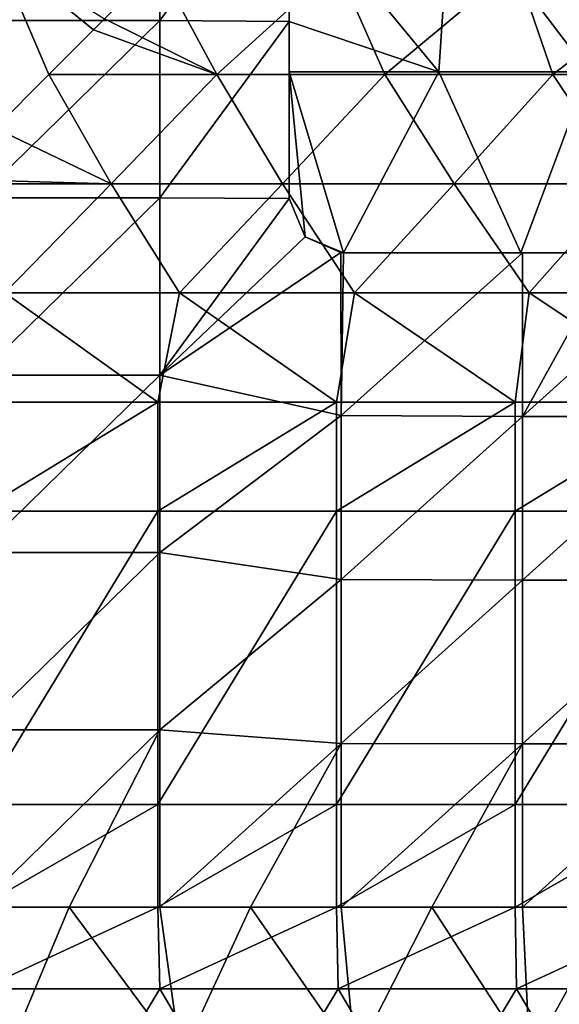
# Model space of a CAD drawing. Extents: x -3371 to -2311, y -637 to 1018.
# Tile 228 of 256: x -3150 to -3001, y -479 to -207. Entities that reach past the tile are written whole.
import ezdxf

# ---------------------------------------------------------------- set-up
doc = ezdxf.new("R2010")
doc.units = 0
doc.header["$LTSCALE"] = 33.374815
for name, color, linetype in [('1', 7, 'CONTINUOUS'), ('235', 7, 'CONTINUOUS'), ('236', 7, 'CONTINUOUS'), ('239', 7, 'CONTINUOUS'), ('6', 7, 'CONTINUOUS'), ('8', 7, 'CONTINUOUS'), ('87', 7, 'CONTINUOUS'), ('88', 7, 'CONTINUOUS'), ('9', 7, 'CONTINUOUS'), ('96', 7, 'CONTINUOUS'), ('97', 7, 'CONTINUOUS'), ('98', 7, 'CONTINUOUS'), ('99', 7, 'CONTINUOUS')]:
    doc.layers.add(name, color=color, linetype=linetype)

msp = doc.modelspace()

# ---------------------------------------------------------------- linework, layer by layer
at = {"layer": '1', "color": 7, "linetype": 'CONTINUOUS'}
for points in [[(-3075.77, -256.2, 2654), (-3075.77, -256.2, 2649), (-3071.38, -266.81, 2649), (-3075.77, -256.2, 2654)], [(-3071.38, -266.81, 2654), (-3075.77, -256.2, 2654), (-3071.38, -266.81, 2649), (-3071.38, -266.81, 2654)], [(-3060.77, -271.2, 2654), (-3071.38, -266.81, 2654), (-3060.77, -271.2, 2649), (-3060.77, -271.2, 2654)], [(-3060.77, -271.2, 2649), (-3071.38, -266.81, 2654), (-3061.55, -271.18, 2649), (-3060.77, -271.2, 2649)], [(-3061.55, -271.18, 2649), (-3071.38, -266.81, 2654), (-3071.38, -266.81, 2649), (-3061.55, -271.18, 2649)]]:
    msp.add_3dface(points, dxfattribs=at)
at = {"layer": '235', "color": 7, "linetype": 'CONTINUOUS'}
for points in [[(-3112.11, -452.02, 1082), (-3160.77, -474.52, 1097.12), (-3161.44, -452.02, 1082), (-3112.11, -452.02, 1082)], [(-3111.54, -474.52, 1097.12), (-3160.77, -474.52, 1097.12), (-3112.11, -452.02, 1082), (-3111.54, -474.52, 1097.12)], [(-3062.77, -452.02, 1082), (-3111.54, -474.52, 1097.12), (-3112.11, -452.02, 1082), (-3062.77, -452.02, 1082)], [(-3062.31, -474.52, 1097.12), (-3111.54, -474.52, 1097.12), (-3062.77, -452.02, 1082), (-3062.31, -474.52, 1097.12)], [(-3013.44, -452.02, 1082), (-3062.31, -474.52, 1097.12), (-3062.77, -452.02, 1082), (-3013.44, -452.02, 1082)], [(-3013.08, -474.52, 1097.12), (-3062.31, -474.52, 1097.12), (-3013.44, -452.02, 1082), (-3013.08, -474.52, 1097.12)], [(-2964.11, -452.02, 1082), (-3013.08, -474.52, 1097.12), (-3013.44, -452.02, 1082), (-2964.11, -452.02, 1082)], [(-2963.85, -474.52, 1097.12), (-3013.08, -474.52, 1097.12), (-2964.11, -452.02, 1082), (-2963.85, -474.52, 1097.12)], [(-3136.44, -516.06, 1125.05), (-3185.72, -516.06, 1125.05), (-3160.77, -474.52, 1097.12), (-3136.44, -516.06, 1125.05)], [(-3111.54, -474.52, 1097.12), (-3136.44, -516.06, 1125.05), (-3160.77, -474.52, 1097.12), (-3111.54, -474.52, 1097.12)], [(-3087.16, -516.06, 1125.05), (-3136.44, -516.06, 1125.05), (-3111.54, -474.52, 1097.12), (-3087.16, -516.06, 1125.05)], [(-3062.31, -474.52, 1097.12), (-3087.16, -516.06, 1125.05), (-3111.54, -474.52, 1097.12), (-3062.31, -474.52, 1097.12)], [(-3037.88, -516.06, 1125.05), (-3087.16, -516.06, 1125.05), (-3062.31, -474.52, 1097.12), (-3037.88, -516.06, 1125.05)], [(-3013.08, -474.52, 1097.12), (-3037.88, -516.06, 1125.05), (-3062.31, -474.52, 1097.12), (-3013.08, -474.52, 1097.12)], [(-2988.61, -516.06, 1125.05), (-3037.88, -516.06, 1125.05), (-3013.08, -474.52, 1097.12), (-2988.61, -516.06, 1125.05)], [(-2963.85, -474.52, 1097.12), (-2988.61, -516.06, 1125.05), (-3013.08, -474.52, 1097.12), (-2963.85, -474.52, 1097.12)]]:
    msp.add_3dface(points, dxfattribs=at)
at = {"layer": '236', "color": 7, "linetype": 'CONTINUOUS'}
for points in [[(-3136.55, -452.02, 2649), (-3161.57, -452.02, 2649), (-3153.9, -493.61, 2621.24), (-3136.55, -452.02, 2649)], [(-3136.55, -452.02, 2649), (-3153.9, -493.61, 2621.24), (-3105.73, -493.61, 2621.24), (-3136.55, -452.02, 2649)], [(-3111.52, -452.02, 2649), (-3136.55, -452.02, 2649), (-3105.73, -493.61, 2621.24), (-3111.52, -452.02, 2649)], [(-3086.5, -452.02, 2649), (-3111.52, -452.02, 2649), (-3105.73, -493.61, 2621.24), (-3086.5, -452.02, 2649)], [(-3086.5, -452.02, 2649), (-3105.73, -493.61, 2621.24), (-3057.55, -493.61, 2621.24), (-3086.5, -452.02, 2649)], [(-3061.47, -452.02, 2649), (-3086.5, -452.02, 2649), (-3057.55, -493.61, 2621.24), (-3061.47, -452.02, 2649)], [(-3036.45, -452.02, 2649), (-3061.47, -452.02, 2649), (-3057.55, -493.61, 2621.24), (-3036.45, -452.02, 2649)], [(-3036.45, -452.02, 2649), (-3057.55, -493.61, 2621.24), (-3009.38, -493.61, 2621.24), (-3036.45, -452.02, 2649)], [(-3011.42, -452.02, 2649), (-3036.45, -452.02, 2649), (-3009.38, -493.61, 2621.24), (-3011.42, -452.02, 2649)], [(-2986.4, -452.02, 2649), (-3011.42, -452.02, 2649), (-3009.38, -493.61, 2621.24), (-2986.4, -452.02, 2649)], [(-2986.4, -452.02, 2649), (-3009.38, -493.61, 2621.24), (-2961.21, -493.61, 2621.24), (-2986.4, -452.02, 2649)]]:
    msp.add_3dface(points, dxfattribs=at)
at = {"layer": '239', "color": 7, "linetype": 'CONTINUOUS'}
for points in [[(-3161.57, -158.02, 2649), (-3161.57, -207.02, 2649), (-3111.52, -158.02, 2649), (-3161.57, -158.02, 2649)], [(-3111.52, -158.02, 2649), (-3161.57, -207.02, 2649), (-3111.52, -207.02, 2649), (-3111.52, -158.02, 2649)], [(-3075.77, -158.42, 2649), (-3111.52, -158.02, 2649), (-3111.52, -207.02, 2649), (-3075.77, -158.42, 2649)], [(-3075.77, -207.31, 2649), (-3075.77, -158.42, 2649), (-3111.52, -207.02, 2649), (-3075.77, -207.31, 2649)], [(-3161.57, -207.02, 2649), (-3161.57, -256.02, 2649), (-3111.52, -207.02, 2649), (-3161.57, -207.02, 2649)], [(-3111.52, -207.02, 2649), (-3161.57, -256.02, 2649), (-3111.52, -256.02, 2649), (-3111.52, -207.02, 2649)], [(-3075.77, -207.31, 2649), (-3111.52, -207.02, 2649), (-3111.52, -256.02, 2649), (-3075.77, -207.31, 2649)], [(-3075.77, -256.2, 2649), (-3075.77, -207.31, 2649), (-3111.52, -256.02, 2649), (-3075.77, -256.2, 2649)], [(-3161.57, -256.02, 2649), (-3161.57, -305.02, 2649), (-3111.52, -256.02, 2649), (-3161.57, -256.02, 2649)], [(-3111.52, -256.02, 2649), (-3161.57, -305.02, 2649), (-3111.52, -305.02, 2649), (-3111.52, -256.02, 2649)], [(-3075.77, -256.2, 2649), (-3111.52, -256.02, 2649), (-3111.52, -305.02, 2649), (-3075.77, -256.2, 2649)], [(-3071.38, -266.81, 2649), (-3075.77, -256.2, 2649), (-3111.52, -305.02, 2649), (-3071.38, -266.81, 2649)], [(-3061.55, -271.18, 2649), (-3071.38, -266.81, 2649), (-3111.52, -305.02, 2649), (-3061.55, -271.18, 2649)], [(-3061.55, -271.18, 2649), (-3111.52, -305.02, 2649), (-3061.47, -316.19, 2649), (-3061.55, -271.18, 2649)], [(-3060.77, -271.2, 2649), (-3061.55, -271.18, 2649), (-3061.47, -316.19, 2649), (-3060.77, -271.2, 2649)], [(-3060.77, -271.2, 2649), (-3061.47, -316.19, 2649), (-3011.42, -271.2, 2649), (-3060.77, -271.2, 2649)], [(-3011.42, -271.2, 2649), (-3061.47, -316.19, 2649), (-3011.42, -316.41, 2649), (-3011.42, -271.2, 2649)], [(-3011.42, -271.2, 2649), (-3011.42, -316.41, 2649), (-2986.4, -271.2, 2649), (-3011.42, -271.2, 2649)], [(-2986.4, -271.2, 2649), (-3011.42, -316.41, 2649), (-2961.37, -271.2, 2649), (-2986.4, -271.2, 2649)], [(-2961.37, -271.2, 2649), (-3011.42, -316.41, 2649), (-2961.37, -316.41, 2649), (-2961.37, -271.2, 2649)], [(-3161.57, -305.02, 2649), (-3161.57, -354.02, 2649), (-3111.52, -305.02, 2649), (-3161.57, -305.02, 2649)], [(-3111.52, -305.02, 2649), (-3161.57, -354.02, 2649), (-3111.52, -354.02, 2649), (-3111.52, -305.02, 2649)], [(-3111.52, -305.02, 2649), (-3111.52, -354.02, 2649), (-3061.47, -316.19, 2649), (-3111.52, -305.02, 2649)], [(-3061.47, -316.19, 2649), (-3111.52, -354.02, 2649), (-3061.47, -361.47, 2649), (-3061.47, -316.19, 2649)], [(-3061.47, -316.19, 2649), (-3061.47, -361.47, 2649), (-3011.42, -316.41, 2649), (-3061.47, -316.19, 2649)], [(-3011.42, -316.41, 2649), (-3061.47, -361.47, 2649), (-3011.42, -361.61, 2649), (-3011.42, -316.41, 2649)], [(-3011.42, -316.41, 2649), (-3011.42, -361.61, 2649), (-2961.37, -316.41, 2649), (-3011.42, -316.41, 2649)], [(-2961.37, -316.41, 2649), (-3011.42, -361.61, 2649), (-2961.37, -361.61, 2649), (-2961.37, -316.41, 2649)], [(-3161.57, -354.02, 2649), (-3161.57, -403.02, 2649), (-3111.52, -354.02, 2649), (-3161.57, -354.02, 2649)], [(-3111.52, -354.02, 2649), (-3161.57, -403.02, 2649), (-3111.52, -403.02, 2649), (-3111.52, -354.02, 2649)], [(-3111.52, -354.02, 2649), (-3111.52, -403.02, 2649), (-3061.47, -361.47, 2649), (-3111.52, -354.02, 2649)], [(-3061.47, -361.47, 2649), (-3111.52, -403.02, 2649), (-3061.47, -406.75, 2649), (-3061.47, -361.47, 2649)], [(-3061.47, -361.47, 2649), (-3061.47, -406.75, 2649), (-3011.42, -361.61, 2649), (-3061.47, -361.47, 2649)], [(-3011.42, -361.61, 2649), (-3061.47, -406.75, 2649), (-3011.42, -406.82, 2649), (-3011.42, -361.61, 2649)], [(-3011.42, -361.61, 2649), (-3011.42, -406.82, 2649), (-2961.37, -361.61, 2649), (-3011.42, -361.61, 2649)], [(-2961.37, -361.61, 2649), (-3011.42, -406.82, 2649), (-2961.37, -406.82, 2649), (-2961.37, -361.61, 2649)], [(-3161.57, -403.02, 2649), (-3161.57, -452.02, 2649), (-3111.52, -403.02, 2649), (-3161.57, -403.02, 2649)], [(-3161.57, -452.02, 2649), (-3136.55, -452.02, 2649), (-3111.52, -403.02, 2649), (-3161.57, -452.02, 2649)], [(-3111.52, -403.02, 2649), (-3136.55, -452.02, 2649), (-3111.52, -452.02, 2649), (-3111.52, -403.02, 2649)], [(-3111.52, -403.02, 2649), (-3111.52, -452.02, 2649), (-3061.47, -406.75, 2649), (-3111.52, -403.02, 2649)], [(-3111.52, -452.02, 2649), (-3086.5, -452.02, 2649), (-3061.47, -406.75, 2649), (-3111.52, -452.02, 2649)], [(-3061.47, -406.75, 2649), (-3086.5, -452.02, 2649), (-3061.47, -452.02, 2649), (-3061.47, -406.75, 2649)], [(-3061.47, -406.75, 2649), (-3061.47, -452.02, 2649), (-3011.42, -406.82, 2649), (-3061.47, -406.75, 2649)], [(-3061.47, -452.02, 2649), (-3036.45, -452.02, 2649), (-3011.42, -406.82, 2649), (-3061.47, -452.02, 2649)], [(-3011.42, -406.82, 2649), (-3036.45, -452.02, 2649), (-3011.42, -452.02, 2649), (-3011.42, -406.82, 2649)], [(-3011.42, -406.82, 2649), (-3011.42, -452.02, 2649), (-2961.37, -406.82, 2649), (-3011.42, -406.82, 2649)], [(-3011.42, -452.02, 2649), (-2986.4, -452.02, 2649), (-2961.37, -406.82, 2649), (-3011.42, -452.02, 2649)]]:
    msp.add_3dface(points, dxfattribs=at)
at = {"layer": '6', "color": 7, "linetype": 'CONTINUOUS'}
for points in [[(-3075.77, -158.42, 2649), (-3075.77, -207.31, 2649), (-3075.77, -158.42, 2654), (-3075.77, -158.42, 2649)], [(-3075.77, -158.42, 2654), (-3075.77, -207.31, 2649), (-3075.77, -171.15, 2654), (-3075.77, -158.42, 2654)], [(-3075.77, -171.15, 2654), (-3075.77, -207.31, 2649), (-3075.77, -207.31, 2654), (-3075.77, -171.15, 2654)], [(-3075.77, -207.31, 2649), (-3075.77, -256.2, 2649), (-3075.77, -207.31, 2654), (-3075.77, -207.31, 2649)], [(-3075.77, -207.31, 2654), (-3075.77, -256.2, 2649), (-3075.77, -221.2, 2654), (-3075.77, -207.31, 2654)], [(-3075.77, -256.2, 2649), (-3075.77, -256.2, 2654), (-3075.77, -221.2, 2654), (-3075.77, -256.2, 2649)]]:
    msp.add_3dface(points, dxfattribs=at)
at = {"layer": '8', "color": 7, "linetype": 'CONTINUOUS'}
for points in [[(-3060.77, -271.2, 2654), (-3060.77, -271.2, 2649), (-3011.42, -271.2, 2649), (-3060.77, -271.2, 2654)], [(-3060.77, -271.2, 2654), (-3011.42, -271.2, 2649), (-3011.88, -271.2, 2654), (-3060.77, -271.2, 2654)], [(-3011.42, -271.2, 2649), (-2986.4, -271.2, 2649), (-3011.88, -271.2, 2654), (-3011.42, -271.2, 2649)], [(-2986.4, -271.2, 2649), (-2962.99, -271.2, 2654), (-3011.88, -271.2, 2654), (-2986.4, -271.2, 2649)]]:
    msp.add_3dface(points, dxfattribs=at)
at = {"layer": '87', "color": 7, "linetype": 'CONTINUOUS'}
for points in [[(-3111.99, -191.85, 712.14), (-3095.8, -222, 752.09), (-3126.79, -206.63, 731.73), (-3111.99, -191.85, 712.14)], [(-3062.68, -191.85, 712.14), (-3095.8, -222, 752.09), (-3111.99, -191.85, 712.14), (-3062.68, -191.85, 712.14)], [(-3049.43, -222, 752.09), (-3095.8, -222, 752.09), (-3062.68, -191.85, 712.14), (-3049.43, -222, 752.09)], [(-3013.37, -191.85, 712.14), (-3049.43, -222, 752.09), (-3062.68, -191.85, 712.14), (-3013.37, -191.85, 712.14)], [(-3003.06, -222, 752.09), (-3049.43, -222, 752.09), (-3013.37, -191.85, 712.14), (-3003.06, -222, 752.09)], [(-2964.05, -191.85, 712.14), (-3003.06, -222, 752.09), (-3013.37, -191.85, 712.14), (-2964.05, -191.85, 712.14)], [(-2956.69, -222, 752.09), (-3003.06, -222, 752.09), (-2964.05, -191.85, 712.14), (-2956.69, -222, 752.09)], [(-3129.81, -209.65, 735.73), (-3126.79, -206.63, 731.73), (-3095.8, -222, 752.09), (-3129.81, -209.65, 735.73)], [(-3095.8, -222, 752.09), (-3142.17, -222, 752.09), (-3129.81, -209.65, 735.73), (-3095.8, -222, 752.09)], [(-3142.17, -222, 752.09), (-3124.98, -252.15, 792.04), (-3156.96, -236.78, 771.67), (-3142.17, -222, 752.09)], [(-3095.8, -222, 752.09), (-3124.98, -252.15, 792.04), (-3142.17, -222, 752.09), (-3095.8, -222, 752.09)], [(-3077.61, -252.15, 792.04), (-3124.98, -252.15, 792.04), (-3095.8, -222, 752.09), (-3077.61, -252.15, 792.04)], [(-3049.43, -222, 752.09), (-3077.61, -252.15, 792.04), (-3095.8, -222, 752.09), (-3049.43, -222, 752.09)], [(-3030.24, -252.15, 792.04), (-3077.61, -252.15, 792.04), (-3049.43, -222, 752.09), (-3030.24, -252.15, 792.04)], [(-3003.06, -222, 752.09), (-3030.24, -252.15, 792.04), (-3049.43, -222, 752.09), (-3003.06, -222, 752.09)], [(-2982.88, -252.15, 792.04), (-3030.24, -252.15, 792.04), (-3003.06, -222, 752.09), (-2982.88, -252.15, 792.04)], [(-2956.69, -222, 752.09), (-2982.88, -252.15, 792.04), (-3003.06, -222, 752.09), (-2956.69, -222, 752.09)], [(-3124.98, -252.15, 792.04), (-3171.03, -250.84, 790.29), (-3156.96, -236.78, 771.67), (-3124.98, -252.15, 792.04)], [(-3124.98, -252.15, 792.04), (-3172.35, -252.15, 792.04), (-3171.03, -250.84, 790.29), (-3124.98, -252.15, 792.04)], [(-3124.98, -252.15, 792.04), (-3154.29, -282.31, 831.98), (-3172.35, -252.15, 792.04), (-3124.98, -252.15, 792.04)], [(-3106.06, -282.31, 831.98), (-3154.29, -282.31, 831.98), (-3124.98, -252.15, 792.04), (-3106.06, -282.31, 831.98)], [(-3077.61, -252.15, 792.04), (-3106.06, -282.31, 831.98), (-3124.98, -252.15, 792.04), (-3077.61, -252.15, 792.04)], [(-3057.82, -282.31, 831.98), (-3106.06, -282.31, 831.98), (-3077.61, -252.15, 792.04), (-3057.82, -282.31, 831.98)], [(-3030.24, -252.15, 792.04), (-3057.82, -282.31, 831.98), (-3077.61, -252.15, 792.04), (-3030.24, -252.15, 792.04)], [(-3009.59, -282.31, 831.98), (-3057.82, -282.31, 831.98), (-3030.24, -252.15, 792.04), (-3009.59, -282.31, 831.98)], [(-2982.88, -252.15, 792.04), (-3009.59, -282.31, 831.98), (-3030.24, -252.15, 792.04), (-2982.88, -252.15, 792.04)], [(-2961.36, -282.31, 831.98), (-3009.59, -282.31, 831.98), (-2982.88, -252.15, 792.04), (-2961.36, -282.31, 831.98)], [(-3112.11, -312.46, 871.93), (-3161.44, -312.46, 871.93), (-3154.29, -282.31, 831.98), (-3112.11, -312.46, 871.93)], [(-3106.06, -282.31, 831.98), (-3112.11, -312.46, 871.93), (-3154.29, -282.31, 831.98), (-3106.06, -282.31, 831.98)], [(-3062.77, -312.46, 871.93), (-3112.11, -312.46, 871.93), (-3106.06, -282.31, 831.98), (-3062.77, -312.46, 871.93)], [(-3057.82, -282.31, 831.98), (-3062.77, -312.46, 871.93), (-3106.06, -282.31, 831.98), (-3057.82, -282.31, 831.98)], [(-3013.44, -312.46, 871.93), (-3062.77, -312.46, 871.93), (-3057.82, -282.31, 831.98), (-3013.44, -312.46, 871.93)], [(-3009.59, -282.31, 831.98), (-3013.44, -312.46, 871.93), (-3057.82, -282.31, 831.98), (-3009.59, -282.31, 831.98)], [(-2964.11, -312.46, 871.93), (-3013.44, -312.46, 871.93), (-3009.59, -282.31, 831.98), (-2964.11, -312.46, 871.93)], [(-2961.36, -282.31, 831.98), (-2964.11, -312.46, 871.93), (-3009.59, -282.31, 831.98), (-2961.36, -282.31, 831.98)], [(-3112.11, -342.58, 911.84), (-3161.44, -342.58, 911.84), (-3112.11, -312.46, 871.93), (-3112.11, -342.58, 911.84)], [(-3161.44, -342.58, 911.84), (-3161.44, -312.46, 871.93), (-3112.11, -312.46, 871.93), (-3161.44, -342.58, 911.84)], [(-3062.77, -342.58, 911.84), (-3112.11, -342.58, 911.84), (-3062.77, -312.46, 871.93), (-3062.77, -342.58, 911.84)], [(-3112.11, -342.58, 911.84), (-3112.11, -312.46, 871.93), (-3062.77, -312.46, 871.93), (-3112.11, -342.58, 911.84)], [(-3013.44, -342.58, 911.84), (-3062.77, -342.58, 911.84), (-3013.44, -312.46, 871.93), (-3013.44, -342.58, 911.84)], [(-3062.77, -342.58, 911.84), (-3062.77, -312.46, 871.93), (-3013.44, -312.46, 871.93), (-3062.77, -342.58, 911.84)], [(-2964.11, -342.58, 911.84), (-3013.44, -342.58, 911.84), (-2964.11, -312.46, 871.93), (-2964.11, -342.58, 911.84)], [(-3013.44, -342.58, 911.84), (-3013.44, -312.46, 871.93), (-2964.11, -312.46, 871.93), (-3013.44, -342.58, 911.84)]]:
    msp.add_3dface(points, dxfattribs=at)
at = {"layer": '88', "color": 7, "linetype": 'CONTINUOUS'}
for points in [[(-3142.17, -222, 752.09), (-3156.96, -236.78, 771.67), (-3156.96, -187.54, 771.67), (-3142.17, -222, 752.09)], [(-3129.81, -209.65, 735.73), (-3142.17, -222, 752.09), (-3156.96, -187.54, 771.67), (-3129.81, -209.65, 735.73)], [(-3126.79, -206.63, 731.73), (-3129.81, -209.65, 735.73), (-3156.96, -187.54, 771.67), (-3126.79, -206.63, 731.73)]]:
    msp.add_3dface(points, dxfattribs=at)
at = {"layer": '9', "color": 7, "linetype": 'CONTINUOUS'}
for points in [[(-3075.77, -171.15, 2654), (-3075.77, -207.31, 2654), (-3034.47, -221.2, 2654), (-3075.77, -171.15, 2654)], [(-3031.19, -171.15, 2654), (-3075.77, -171.15, 2654), (-3034.47, -221.2, 2654), (-3031.19, -171.15, 2654)], [(-2993.16, -221.2, 2654), (-3031.19, -171.15, 2654), (-3034.47, -221.2, 2654), (-2993.16, -221.2, 2654)], [(-2987.24, -171.67, 2654), (-3031.19, -171.15, 2654), (-2993.16, -221.2, 2654), (-2987.24, -171.67, 2654)], [(-3075.77, -207.31, 2654), (-3075.77, -221.2, 2654), (-3034.47, -221.2, 2654), (-3075.77, -207.31, 2654)], [(-3075.77, -256.2, 2654), (-3071.38, -266.81, 2654), (-3075.77, -221.2, 2654), (-3075.77, -256.2, 2654)], [(-3071.38, -266.81, 2654), (-3060.77, -271.2, 2654), (-3075.77, -221.2, 2654), (-3071.38, -266.81, 2654)], [(-3075.77, -221.2, 2654), (-3060.77, -271.2, 2654), (-3034.47, -221.2, 2654), (-3075.77, -221.2, 2654)], [(-3034.47, -221.2, 2654), (-3060.77, -271.2, 2654), (-3011.88, -271.2, 2654), (-3034.47, -221.2, 2654)], [(-2993.16, -221.2, 2654), (-3034.47, -221.2, 2654), (-3011.88, -271.2, 2654), (-2993.16, -221.2, 2654)], [(-2962.99, -271.2, 2654), (-2993.16, -221.2, 2654), (-3011.88, -271.2, 2654), (-2962.99, -271.2, 2654)]]:
    msp.add_3dface(points, dxfattribs=at)
at = {"layer": '96', "color": 7, "linetype": 'CONTINUOUS'}
for points in [[(-3161.44, -342.58, 911.84), (-3112.11, -342.58, 911.84), (-3161.44, -423.58, 911.84), (-3161.44, -342.58, 911.84)], [(-3161.44, -423.58, 911.84), (-3112.11, -342.58, 911.84), (-3112.11, -423.58, 911.84), (-3161.44, -423.58, 911.84)], [(-3112.11, -342.58, 911.84), (-3062.77, -342.58, 911.84), (-3112.11, -423.58, 911.84), (-3112.11, -342.58, 911.84)], [(-3112.11, -423.58, 911.84), (-3062.77, -342.58, 911.84), (-3062.77, -423.58, 911.84), (-3112.11, -423.58, 911.84)], [(-3062.77, -342.58, 911.84), (-3013.44, -342.58, 911.84), (-3062.77, -423.58, 911.84), (-3062.77, -342.58, 911.84)], [(-3062.77, -423.58, 911.84), (-3013.44, -342.58, 911.84), (-3013.44, -423.58, 911.84), (-3062.77, -423.58, 911.84)], [(-3013.44, -342.58, 911.84), (-2964.11, -342.58, 911.84), (-3013.44, -423.58, 911.84), (-3013.44, -342.58, 911.84)], [(-3013.44, -423.58, 911.84), (-2964.11, -342.58, 911.84), (-2964.11, -423.58, 911.84), (-3013.44, -423.58, 911.84)]]:
    msp.add_3dface(points, dxfattribs=at)
at = {"layer": '97', "color": 7, "linetype": 'CONTINUOUS'}
for points in [[(-3112.11, -452.02, 1082), (-3161.44, -452.02, 1082), (-3112.11, -452.02, 1051.37), (-3112.11, -452.02, 1082)], [(-3112.11, -452.02, 1051.37), (-3161.44, -452.02, 1082), (-3161.44, -452.02, 1051.37), (-3112.11, -452.02, 1051.37)], [(-3062.77, -452.02, 1082), (-3112.11, -452.02, 1082), (-3062.77, -452.02, 1051.37), (-3062.77, -452.02, 1082)], [(-3062.77, -452.02, 1051.37), (-3112.11, -452.02, 1082), (-3112.11, -452.02, 1051.37), (-3062.77, -452.02, 1051.37)], [(-3013.44, -452.02, 1082), (-3062.77, -452.02, 1082), (-3013.44, -452.02, 1051.37), (-3013.44, -452.02, 1082)], [(-3013.44, -452.02, 1051.37), (-3062.77, -452.02, 1082), (-3062.77, -452.02, 1051.37), (-3013.44, -452.02, 1051.37)], [(-2964.11, -452.02, 1082), (-3013.44, -452.02, 1082), (-2964.11, -452.02, 1051.37), (-2964.11, -452.02, 1082)], [(-2964.11, -452.02, 1051.37), (-3013.44, -452.02, 1082), (-3013.44, -452.02, 1051.37), (-2964.11, -452.02, 1051.37)]]:
    msp.add_3dface(points, dxfattribs=at)
at = {"layer": '98', "color": 7, "linetype": 'CONTINUOUS'}
for points in [[(-3112.11, -452.02, 1051.37), (-3161.44, -452.02, 1051.37), (-3112.11, -423.58, 1013.67), (-3112.11, -452.02, 1051.37)], [(-3112.11, -423.58, 1013.67), (-3161.44, -452.02, 1051.37), (-3161.44, -423.58, 1013.67), (-3112.11, -423.58, 1013.67)], [(-3062.77, -452.02, 1051.37), (-3112.11, -452.02, 1051.37), (-3062.77, -423.58, 1013.67), (-3062.77, -452.02, 1051.37)], [(-3062.77, -423.58, 1013.67), (-3112.11, -452.02, 1051.37), (-3112.11, -423.58, 1013.67), (-3062.77, -423.58, 1013.67)], [(-3013.44, -452.02, 1051.37), (-3062.77, -452.02, 1051.37), (-3013.44, -423.58, 1013.67), (-3013.44, -452.02, 1051.37)], [(-3013.44, -423.58, 1013.67), (-3062.77, -452.02, 1051.37), (-3062.77, -423.58, 1013.67), (-3013.44, -423.58, 1013.67)], [(-2964.11, -452.02, 1051.37), (-3013.44, -452.02, 1051.37), (-2964.11, -423.58, 1013.67), (-2964.11, -452.02, 1051.37)], [(-2964.11, -423.58, 1013.67), (-3013.44, -452.02, 1051.37), (-3013.44, -423.58, 1013.67), (-2964.11, -423.58, 1013.67)]]:
    msp.add_3dface(points, dxfattribs=at)
at = {"layer": '99', "color": 7, "linetype": 'CONTINUOUS'}
for points in [[(-3112.11, -423.58, 1013.67), (-3161.44, -423.58, 1013.67), (-3112.11, -423.58, 963.67), (-3112.11, -423.58, 1013.67)], [(-3112.11, -423.58, 963.67), (-3161.44, -423.58, 1013.67), (-3161.44, -423.58, 963.67), (-3112.11, -423.58, 963.67)], [(-3161.44, -423.58, 911.84), (-3112.11, -423.58, 911.84), (-3161.44, -423.58, 913.62), (-3161.44, -423.58, 911.84)], [(-3112.11, -423.58, 911.84), (-3112.11, -423.58, 913.62), (-3161.44, -423.58, 913.62), (-3112.11, -423.58, 911.84)], [(-3112.11, -423.58, 963.67), (-3161.44, -423.58, 963.67), (-3112.11, -423.58, 913.62), (-3112.11, -423.58, 963.67)], [(-3112.11, -423.58, 913.62), (-3161.44, -423.58, 963.67), (-3161.44, -423.58, 913.62), (-3112.11, -423.58, 913.62)], [(-3062.77, -423.58, 1013.67), (-3112.11, -423.58, 1013.67), (-3062.77, -423.58, 963.67), (-3062.77, -423.58, 1013.67)], [(-3062.77, -423.58, 963.67), (-3112.11, -423.58, 1013.67), (-3112.11, -423.58, 963.67), (-3062.77, -423.58, 963.67)], [(-3112.11, -423.58, 911.84), (-3062.77, -423.58, 911.84), (-3112.11, -423.58, 913.62), (-3112.11, -423.58, 911.84)], [(-3062.77, -423.58, 911.84), (-3062.77, -423.58, 913.62), (-3112.11, -423.58, 913.62), (-3062.77, -423.58, 911.84)], [(-3062.77, -423.58, 963.67), (-3112.11, -423.58, 963.67), (-3062.77, -423.58, 913.62), (-3062.77, -423.58, 963.67)], [(-3062.77, -423.58, 913.62), (-3112.11, -423.58, 963.67), (-3112.11, -423.58, 913.62), (-3062.77, -423.58, 913.62)], [(-3013.44, -423.58, 1013.67), (-3062.77, -423.58, 1013.67), (-3013.44, -423.58, 963.67), (-3013.44, -423.58, 1013.67)], [(-3013.44, -423.58, 963.67), (-3062.77, -423.58, 1013.67), (-3062.77, -423.58, 963.67), (-3013.44, -423.58, 963.67)], [(-3062.77, -423.58, 911.84), (-3013.44, -423.58, 911.84), (-3062.77, -423.58, 913.62), (-3062.77, -423.58, 911.84)], [(-3013.44, -423.58, 911.84), (-3013.44, -423.58, 913.62), (-3062.77, -423.58, 913.62), (-3013.44, -423.58, 911.84)], [(-3013.44, -423.58, 963.67), (-3062.77, -423.58, 963.67), (-3013.44, -423.58, 913.62), (-3013.44, -423.58, 963.67)], [(-3013.44, -423.58, 913.62), (-3062.77, -423.58, 963.67), (-3062.77, -423.58, 913.62), (-3013.44, -423.58, 913.62)], [(-2964.11, -423.58, 1013.67), (-3013.44, -423.58, 1013.67), (-2964.11, -423.58, 963.67), (-2964.11, -423.58, 1013.67)], [(-2964.11, -423.58, 963.67), (-3013.44, -423.58, 1013.67), (-3013.44, -423.58, 963.67), (-2964.11, -423.58, 963.67)], [(-3013.44, -423.58, 911.84), (-2964.11, -423.58, 911.84), (-3013.44, -423.58, 913.62), (-3013.44, -423.58, 911.84)], [(-2964.11, -423.58, 911.84), (-2964.11, -423.58, 913.62), (-3013.44, -423.58, 913.62), (-2964.11, -423.58, 911.84)], [(-2964.11, -423.58, 963.67), (-3013.44, -423.58, 963.67), (-2964.11, -423.58, 913.62), (-2964.11, -423.58, 963.67)], [(-2964.11, -423.58, 913.62), (-3013.44, -423.58, 963.67), (-3013.44, -423.58, 913.62), (-2964.11, -423.58, 913.62)]]:
    msp.add_3dface(points, dxfattribs=at)

doc.saveas('drawing.dxf')
